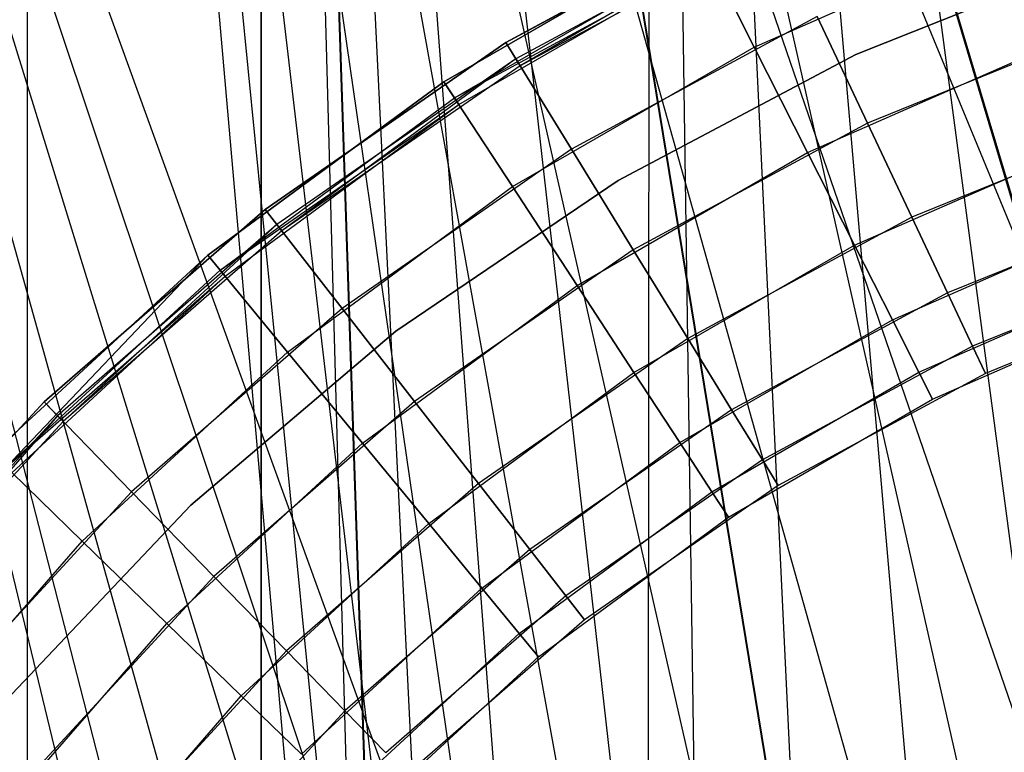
# Model space of a CAD drawing. Extents: x 0.1 to 12.1, y -6 to 6.
# Tile 67 of 181: x 5.687 to 5.885, y 0.313 to 0.461. Entities that reach past the tile are written whole.
import ezdxf

# ---------------------------------------------------------------- set-up
doc = ezdxf.new("R2010")
doc.units = 0
doc.header["$LTSCALE"] = 2.54
doc.layers.get('0').update_dxf_attribs({"linetype": 'CONTINUOUS'})

# ---------------------------------------------------------------- blocks, each defined once
blk = doc.blocks.new('DROPS_COLOR_C_STL')
at = {"color": 0}
for p, q in [((5.73521, 0.93168, 14.51699), (5.73521, -0.86832, 14.51699)), ((5.77473, 0.12439, 26.50141), (5.73521, 0.93168, 26.4994)), ((5.73521, 0.93168, 26.4994), (5.76376, 0.07875, 26.50088)), ((5.77473, 0.12439, 26.50141), (5.73521, 0.93168, 26.4994)), ((5.79278, 0.16795, 26.50224), (5.73521, 0.93168, 26.4994)), ((5.79278, 0.16795, 26.50224), (5.73521, 0.93168, 26.4994)), ((5.81734, 0.20802, 26.50328), (5.73521, 0.93168, 26.4994)), ((5.8479, 0.24381, 26.50444), (5.73521, 0.93168, 26.4994)), ((5.81734, 0.20802, 26.50328), (5.73521, 0.93168, 26.4994)), ((5.8479, 0.24381, 26.50444), (5.73521, 0.93168, 26.4994)), ((5.88371, 0.27439, 26.5056), (5.73521, 0.93168, 26.4994)), ((5.88371, 0.27439, 26.5056), (5.73521, 0.93168, 26.4994)), ((5.92376, 0.29894, 26.50665), (5.73521, 0.93168, 26.4994)), ((5.92376, 0.29894, 26.50665), (5.73521, 0.93168, 26.4994)), ((5.924, 0.29907, 14.50974), (5.73521, 0.93168, 14.51699)), ((5.924, 0.29907, 14.50974), (5.73521, 0.93168, 14.51699)), ((5.88371, 0.27439, 14.51079), (5.73521, 0.93168, 14.51699)), ((5.88371, 0.27439, 14.51079), (5.73521, 0.93168, 14.51699)), ((5.84802, 0.24392, 14.51194), (5.73521, 0.93168, 14.51699)), ((5.81734, 0.20802, 14.51311), (5.73521, 0.93168, 14.51699)), ((5.84802, 0.24392, 14.51194), (5.73521, 0.93168, 14.51699)), ((5.81734, 0.20802, 14.51311), (5.73521, 0.93168, 14.51699)), ((5.79279, 0.16797, 14.51415), (5.73521, 0.93168, 14.51699)), ((5.79279, 0.16797, 14.51415), (5.73521, 0.93168, 14.51699)), ((5.77473, 0.12439, 14.51498), (5.73521, 0.93168, 14.51699)), ((5.76374, 0.07863, 14.51552), (5.73521, 0.93168, 14.51699)), ((5.77473, 0.12439, 14.51498), (5.73521, 0.93168, 14.51699)), ((5.76374, 0.07863, 14.51552), (5.73521, 0.93168, 14.51699)), ((5.76005, 0.03169, 14.5157), (5.73521, 0.93168, 14.51699)), ((5.76005, 0.03169, 14.5157), (5.73521, 0.93168, 14.51699)), ((5.73521, 0.93168, 14.51699), (5.73521, -0.86832, 14.51699)), ((5.73521, -0.86832, 26.4994), (5.73521, 0.93168, 26.4994)), ((5.73521, -0.86832, 26.4994), (5.73521, 0.93168, 26.4994)), ((5.76005, 0.03169, 26.50069), (5.73521, 0.93168, 26.4994)), ((5.76005, 0.03169, 26.50069), (5.73521, 0.93168, 26.4994)), ((5.73521, 0.93168, 26.4994), (5.76376, 0.07875, 26.50088)), ((5.94546, 0.27519, 26.52232), (5.68816, 0.9, 26.53297)), ((5.94546, 0.27519, 26.52232), (5.68816, 0.9, 26.53297)), ((5.90903, 0.25633, 26.52315), (5.68816, 0.9, 26.53297)), ((5.90903, 0.25633, 26.52315), (5.68816, 0.9, 26.53297)), ((5.8755, 0.23265, 26.52412), (5.68816, 0.9, 26.53297)), ((5.84566, 0.20477, 26.52514), (5.68816, 0.9, 26.53297)), ((5.8755, 0.23265, 26.52412), (5.68816, 0.9, 26.53297)), ((5.84566, 0.20477, 26.52514), (5.68816, 0.9, 26.53297)), ((5.81972, 0.17287, 26.52614), (5.68816, 0.9, 26.53297)), ((5.81972, 0.17287, 26.52614), (5.68816, 0.9, 26.53297)), ((5.79854, 0.13802, 26.52704), (5.68816, 0.9, 26.53297)), ((5.78222, 0.10045, 26.52779), (5.68816, 0.9, 26.53297)), ((5.79854, 0.13802, 26.52704), (5.68816, 0.9, 26.53297)), ((5.78222, 0.10045, 26.52779), (5.68816, 0.9, 26.53297)), ((5.77118, 0.06104, 26.52832), (5.68816, 0.9, 26.53297)), ((5.77118, 0.06104, 26.52832), (5.68816, 0.9, 26.53297)), ((5.76562, 0.02063, 26.5286), (5.68816, 0.9, 26.53297)), ((5.68816, -0.9, 26.53297), (5.68816, 0.9, 26.53297)), ((5.76562, 0.02063, 26.5286), (5.68816, 0.9, 26.53297)), ((5.68816, -0.9, 26.53297), (5.68816, 0.9, 26.53297)), ((5.81307, 0.16303, 35.53362), (5.81374, 0.9, 35.53357)), ((5.81307, 0.16303, 35.53362), (5.81374, 0.9, 35.53357)), ((5.89998, 0.2506, 35.52908), (5.81374, 0.9, 35.53357)), ((5.89998, 0.2506, 35.52908), (5.81374, 0.9, 35.53357)), ((5.87207, 0.22981, 35.53033), (5.81374, 0.9, 35.53357)), ((5.87207, 0.22981, 35.53033), (5.81374, 0.9, 35.53357)), ((5.84679, 0.20598, 35.53163), (5.81374, 0.9, 35.53357)), ((5.82427, 0.17915, 35.53293), (5.81374, 0.9, 35.53357)), ((5.84679, 0.20598, 35.53163), (5.81374, 0.9, 35.53357)), ((5.82427, 0.17915, 35.53293), (5.81374, 0.9, 35.53357)), ((5.77747, 0.08592, 35.53602), (5.56357, 0.8516, 35.55722)), ((5.56357, 0.8516, 35.55722), (5.78944, 0.11882, 35.53518)), ((5.77747, 0.08592, 35.53602), (5.56357, 0.8516, 35.55722)), ((5.76946, 0.05209, 35.53661), (5.56357, 0.8516, 35.55722)), ((5.76946, 0.05209, 35.53661), (5.56357, 0.8516, 35.55722)), ((5.76542, 0.01758, 35.53691), (5.56357, 0.8516, 35.55722)), ((5.81307, 0.16303, 35.53362), (5.56357, 0.8516, 35.55722)), ((5.81307, 0.16303, 35.53362), (5.56357, 0.8516, 35.55722)), ((5.80063, 0.14198, 35.53442), (5.56357, 0.8516, 35.55722)), ((5.80063, 0.14198, 35.53442), (5.56357, 0.8516, 35.55722)), ((5.56357, 0.8516, 35.55722), (5.78944, 0.11882, 35.53518)), ((5.76542, 0.01758, 35.53691), (5.56357, 0.8516, 35.55722)), ((5.78448, 0.4562, 164.4), (5.83637, 0.48428, 164.4)), ((5.83637, 0.48428, 164.3), (5.78448, 0.4562, 164.3)), ((5.78448, 0.4562, 164.511), (5.83637, 0.48428, 164.511)), ((5.83637, 0.48428, 164.3), (5.78448, 0.4562, 164.3)), ((5.78448, 0.4562, 164.511), (5.83637, 0.48428, 164.511)), ((5.83637, 0.48428, 164.411), (5.78448, 0.4562, 164.411)), ((5.83637, 0.48428, 164.411), (5.78448, 0.4562, 164.411)), ((5.78448, 0.4562, 164.4), (5.83637, 0.48428, 164.4)), ((5.83803, 0.48077, 164.40939), (5.78652, 0.45289, 164.40939)), ((5.83803, 0.48077, 164.40939), (5.78652, 0.45289, 164.40939)), ((5.83803, 0.48077, 164.40161), (5.78652, 0.45289, 164.40161)), ((5.83803, 0.48077, 164.40161), (5.78652, 0.45289, 164.40161)), ((5.83803, 0.48077, 164.40161), (5.78736, 0.45152, 164.40551)), ((5.83871, 0.47931, 164.40551), (5.78736, 0.45152, 164.40551)), ((5.83451, 0.45527, 11.09694), (5.88599, 0.47786, 11.09694)), ((5.83451, 0.45527, 11.09694), (5.88599, 0.47786, 11.09694)), ((5.83451, 0.45527, 10.89207), (5.88599, 0.47786, 10.89207)), ((5.83451, 0.45527, 10.89207), (5.88599, 0.47786, 10.89207)), ((5.82311, 0.4778, 11), (5.77202, 0.4483, 11)), ((5.77202, 0.4483, 11.1), (5.82311, 0.4778, 11.1)), ((5.82311, 0.4778, 10.889), (5.77202, 0.4483, 10.889)), ((5.77202, 0.4483, 11.1), (5.82311, 0.4778, 11.1)), ((5.82311, 0.4778, 10.889), (5.77202, 0.4483, 10.889)), ((5.77202, 0.4483, 10.989), (5.82311, 0.4778, 10.989)), ((5.77202, 0.4483, 10.989), (5.82311, 0.4778, 10.989)), ((5.82311, 0.4778, 11), (5.77202, 0.4483, 11)), ((5.83451, 0.45527, 11.09694), (5.82311, 0.4778, 11.1)), ((5.83451, 0.45527, 11.09694), (5.82311, 0.4778, 11.1)), ((5.82311, 0.4778, 10.889), (5.83451, 0.45527, 10.89207)), ((5.82311, 0.4778, 10.889), (5.83451, 0.45527, 10.89207)), ((5.77414, 0.44505, 10.99061), (5.82487, 0.47433, 10.99061)), ((5.77414, 0.44505, 10.99061), (5.82487, 0.47433, 10.99061)), ((5.77414, 0.44505, 10.99839), (5.82487, 0.47433, 10.99839)), ((5.77414, 0.44505, 10.99839), (5.82487, 0.47433, 10.99839)), ((5.77414, 0.44505, 10.99839), (5.82559, 0.47289, 10.9945)), ((5.77502, 0.4437, 10.9945), (5.82559, 0.47289, 10.9945)), ((5.90526, 0.47383, 35.52113), (5.85496, 0.45379, 35.52113)), ((5.85496, 0.45379, 32.52113), (5.90526, 0.47383, 32.52113)), ((5.90526, 0.47383, 35.52113), (5.85496, 0.45379, 35.52113)), ((5.85496, 0.45379, 32.52113), (5.90526, 0.47383, 32.52113)), ((5.90526, 0.47383, 15.10455), (5.85496, 0.45379, 15.10455)), ((5.85496, 0.45379, 12.10455), (5.90526, 0.47383, 12.10455)), ((5.90526, 0.47383, 15.10455), (5.85496, 0.45379, 15.10455)), ((5.85496, 0.45379, 12.10455), (5.90526, 0.47383, 12.10455)), ((5.84714, 0.46145, 164.30306), (5.7977, 0.43469, 164.30306)), ((5.84714, 0.46145, 164.30306), (5.7977, 0.43469, 164.30306)), ((5.84714, 0.46145, 164.50793), (5.7977, 0.43469, 164.50793)), ((5.84714, 0.46145, 164.50793), (5.7977, 0.43469, 164.50793)), ((5.85729, 0.43994, 164.31208), (5.84714, 0.46145, 164.30306)), ((5.85729, 0.43994, 164.31208), (5.84714, 0.46145, 164.30306)), ((5.84714, 0.46145, 164.50793), (5.85729, 0.43994, 164.49891)), ((5.84714, 0.46145, 164.50793), (5.85729, 0.43994, 164.49891)), ((5.90695, 0.46011, 164.31208), (5.85729, 0.43994, 164.31208)), ((5.90695, 0.46011, 164.31208), (5.85729, 0.43994, 164.31208)), ((5.90695, 0.46011, 164.49891), (5.85729, 0.43994, 164.49891)), ((5.90695, 0.46011, 164.49891), (5.85729, 0.43994, 164.49891)), ((5.736, 0.42258, 164.4), (5.78448, 0.4562, 164.4)), ((5.78448, 0.4562, 164.3), (5.736, 0.42258, 164.3)), ((5.736, 0.42258, 164.511), (5.78448, 0.4562, 164.511)), ((5.78448, 0.4562, 164.3), (5.736, 0.42258, 164.3)), ((5.736, 0.42258, 164.511), (5.78448, 0.4562, 164.511)), ((5.78448, 0.4562, 164.411), (5.736, 0.42258, 164.411)), ((5.78448, 0.4562, 164.411), (5.736, 0.42258, 164.411)), ((5.736, 0.42258, 164.4), (5.78448, 0.4562, 164.4)), ((5.7977, 0.43469, 164.30306), (5.78448, 0.4562, 164.3)), ((5.7977, 0.43469, 164.30306), (5.78448, 0.4562, 164.3)), ((5.78448, 0.4562, 164.511), (5.7977, 0.43469, 164.50793)), ((5.78448, 0.4562, 164.511), (5.7977, 0.43469, 164.50793)), ((5.78652, 0.45289, 164.40939), (5.78448, 0.4562, 164.411)), ((5.78652, 0.45289, 164.40939), (5.78448, 0.4562, 164.411)), ((5.78448, 0.4562, 164.4), (5.78652, 0.45289, 164.40161)), ((5.78448, 0.4562, 164.4), (5.78652, 0.45289, 164.40161)), ((5.78582, 0.42717, 11.09694), (5.83451, 0.45527, 11.09694)), ((5.78582, 0.42717, 11.09694), (5.83451, 0.45527, 11.09694)), ((5.78582, 0.42717, 10.89207), (5.83451, 0.45527, 10.89207)), ((5.78582, 0.42717, 10.89207), (5.83451, 0.45527, 10.89207)), ((5.84525, 0.43406, 11.08792), (5.83451, 0.45527, 11.09694)), ((5.84525, 0.43406, 11.08792), (5.83451, 0.45527, 11.09694)), ((5.83451, 0.45527, 10.89207), (5.84525, 0.43406, 10.90108)), ((5.83451, 0.45527, 10.89207), (5.84525, 0.43406, 10.90108)), ((5.84525, 0.43406, 11.08792), (5.89433, 0.45559, 11.08792)), ((5.84525, 0.43406, 11.08792), (5.89433, 0.45559, 11.08792)), ((5.84525, 0.43406, 10.90108), (5.89433, 0.45559, 10.90108)), ((5.84525, 0.43406, 10.90108), (5.89433, 0.45559, 10.90108)), ((5.78652, 0.45289, 164.40939), (5.73838, 0.41952, 164.40939)), ((5.78652, 0.45289, 164.40939), (5.73838, 0.41952, 164.40939)), ((5.78652, 0.45289, 164.40161), (5.73838, 0.41952, 164.40161)), ((5.78652, 0.45289, 164.40161), (5.73838, 0.41952, 164.40161)), ((5.78652, 0.45289, 164.40161), (5.73937, 0.41824, 164.40551)), ((5.78736, 0.45152, 164.40551), (5.78652, 0.45289, 164.40939)), ((5.78736, 0.45152, 164.40551), (5.78652, 0.45289, 164.40939)), ((5.78652, 0.45289, 164.40161), (5.78736, 0.45152, 164.40551)), ((5.85496, 0.45379, 35.52113), (5.80713, 0.42843, 35.52113)), ((5.80713, 0.42843, 32.52113), (5.85496, 0.45379, 32.52113)), ((5.85496, 0.45379, 35.52113), (5.80713, 0.42843, 35.52113)), ((5.80713, 0.42843, 32.52113), (5.85496, 0.45379, 32.52113)), ((5.85496, 0.45379, 15.10455), (5.80713, 0.42843, 15.10455)), ((5.80713, 0.42843, 12.10455), (5.85496, 0.45379, 12.10455)), ((5.85496, 0.45379, 15.10455), (5.80713, 0.42843, 15.10455)), ((5.80713, 0.42843, 12.10455), (5.85496, 0.45379, 12.10455)), ((5.85496, 0.45379, 35.52113), (5.85496, 0.45379, 32.52113)), ((5.85496, 0.45379, 35.52113), (5.85496, 0.45379, 32.52113)), ((5.85496, 0.45379, 15.10455), (5.85496, 0.45379, 12.10455)), ((5.85496, 0.45379, 15.10455), (5.85496, 0.45379, 12.10455)), ((5.78736, 0.45152, 164.40551), (5.73937, 0.41824, 164.40551)), ((5.77202, 0.4483, 11), (5.72448, 0.41336, 11)), ((5.72448, 0.41336, 11.1), (5.77202, 0.4483, 11.1)), ((5.77202, 0.4483, 10.889), (5.72448, 0.41336, 10.889)), ((5.72448, 0.41336, 11.1), (5.77202, 0.4483, 11.1)), ((5.77202, 0.4483, 10.889), (5.72448, 0.41336, 10.889)), ((5.72448, 0.41336, 10.989), (5.77202, 0.4483, 10.989)), ((5.72448, 0.41336, 10.989), (5.77202, 0.4483, 10.989)), ((5.77202, 0.4483, 11), (5.72448, 0.41336, 11)), ((5.78582, 0.42717, 11.09694), (5.77202, 0.4483, 11.1)), ((5.78582, 0.42717, 11.09694), (5.77202, 0.4483, 11.1)), ((5.77202, 0.4483, 10.889), (5.78582, 0.42717, 10.89207)), ((5.77202, 0.4483, 10.889), (5.78582, 0.42717, 10.89207)), ((5.77414, 0.44505, 10.99061), (5.77202, 0.4483, 10.989)), ((5.77414, 0.44505, 10.99061), (5.77202, 0.4483, 10.989)), ((5.77202, 0.4483, 11), (5.77414, 0.44505, 10.99839)), ((5.77202, 0.4483, 11), (5.77414, 0.44505, 10.99839)), ((5.72695, 0.41036, 10.99061), (5.77414, 0.44505, 10.99061)), ((5.72695, 0.41036, 10.99061), (5.77414, 0.44505, 10.99061)), ((5.72695, 0.41036, 10.99839), (5.77414, 0.44505, 10.99839)), ((5.72695, 0.41036, 10.99839), (5.77414, 0.44505, 10.99839)), ((5.77502, 0.4437, 10.9945), (5.77414, 0.44505, 10.99061)), ((5.77502, 0.4437, 10.9945), (5.77414, 0.44505, 10.99061)), ((5.77414, 0.44505, 10.99839), (5.77502, 0.4437, 10.9945)), ((5.72695, 0.41036, 10.99839), (5.77502, 0.4437, 10.9945)), ((5.72797, 0.40912, 10.9945), (5.77502, 0.4437, 10.9945)), ((5.91375, 0.44032, 164.32654), (5.86622, 0.42101, 164.32654)), ((5.91375, 0.44032, 164.32654), (5.86622, 0.42101, 164.32654)), ((5.91375, 0.44032, 164.48447), (5.86622, 0.42101, 164.48447)), ((5.91375, 0.44032, 164.48447), (5.86622, 0.42101, 164.48447)), ((5.85729, 0.43994, 164.31208), (5.81015, 0.41443, 164.31208)), ((5.85729, 0.43994, 164.31208), (5.81015, 0.41443, 164.31208)), ((5.85729, 0.43994, 164.49891), (5.81015, 0.41443, 164.49891)), ((5.85729, 0.43994, 164.49891), (5.81015, 0.41443, 164.49891)), ((5.86622, 0.42101, 164.32654), (5.85729, 0.43994, 164.31208)), ((5.86622, 0.42101, 164.32654), (5.85729, 0.43994, 164.31208)), ((5.85729, 0.43994, 164.49891), (5.86622, 0.42101, 164.48447)), ((5.85729, 0.43994, 164.49891), (5.86622, 0.42101, 164.48447)), ((5.7977, 0.43469, 164.30306), (5.7515, 0.40266, 164.30306)), ((5.7977, 0.43469, 164.30306), (5.7515, 0.40266, 164.30306)), ((5.7977, 0.43469, 164.50793), (5.7515, 0.40266, 164.50793)), ((5.7977, 0.43469, 164.50793), (5.7515, 0.40266, 164.50793)), ((5.81015, 0.41443, 164.31208), (5.7977, 0.43469, 164.30306)), ((5.81015, 0.41443, 164.31208), (5.7977, 0.43469, 164.30306)), ((5.7977, 0.43469, 164.50793), (5.81015, 0.41443, 164.49891)), ((5.7977, 0.43469, 164.50793), (5.81015, 0.41443, 164.49891)), ((5.8547, 0.41538, 11.07347), (5.90167, 0.43598, 11.07347)), ((5.8547, 0.41538, 11.07347), (5.90167, 0.43598, 11.07347)), ((5.8547, 0.41538, 10.91553), (5.90167, 0.43598, 10.91553)), ((5.8547, 0.41538, 10.91553), (5.90167, 0.43598, 10.91553)), ((5.79883, 0.40726, 11.08792), (5.84525, 0.43406, 11.08792)), ((5.79883, 0.40726, 11.08792), (5.84525, 0.43406, 11.08792)), ((5.79883, 0.40726, 10.90108), (5.84525, 0.43406, 10.90108)), ((5.79883, 0.40726, 10.90108), (5.84525, 0.43406, 10.90108)), ((5.8547, 0.41538, 11.07347), (5.84525, 0.43406, 11.08792)), ((5.8547, 0.41538, 11.07347), (5.84525, 0.43406, 11.08792)), ((5.84525, 0.43406, 10.90108), (5.8547, 0.41538, 10.91553)), ((5.84525, 0.43406, 10.90108), (5.8547, 0.41538, 10.91553)), ((5.80713, 0.42843, 35.52113), (5.76232, 0.39805, 35.52113)), ((5.76232, 0.39805, 32.52113), (5.80713, 0.42843, 32.52113)), ((5.80713, 0.42843, 35.52113), (5.76232, 0.39805, 35.52113)), ((5.76232, 0.39805, 32.52113), (5.80713, 0.42843, 32.52113)), ((5.80713, 0.42843, 15.10455), (5.76232, 0.39805, 15.10455)), ((5.76232, 0.39805, 12.10455), (5.80713, 0.42843, 12.10455)), ((5.80713, 0.42843, 15.10455), (5.76232, 0.39805, 15.10455)), ((5.76232, 0.39805, 12.10455), (5.80713, 0.42843, 12.10455)), ((5.80713, 0.42843, 35.52113), (5.80713, 0.42843, 32.52113)), ((5.80713, 0.42843, 35.52113), (5.80713, 0.42843, 32.52113)), ((5.80713, 0.42843, 15.10455), (5.80713, 0.42843, 12.10455)), ((5.80713, 0.42843, 15.10455), (5.80713, 0.42843, 12.10455)), ((5.74053, 0.39387, 11.09694), (5.78582, 0.42717, 11.09694)), ((5.74053, 0.39387, 11.09694), (5.78582, 0.42717, 11.09694)), ((5.74053, 0.39387, 10.89207), (5.78582, 0.42717, 10.89207)), ((5.74053, 0.39387, 10.89207), (5.78582, 0.42717, 10.89207)), ((5.79883, 0.40726, 11.08792), (5.78582, 0.42717, 11.09694)), ((5.79883, 0.40726, 11.08792), (5.78582, 0.42717, 11.09694)), ((5.78582, 0.42717, 10.89207), (5.79883, 0.40726, 10.90108)), ((5.78582, 0.42717, 10.89207), (5.79883, 0.40726, 10.90108)), ((5.91922, 0.42436, 164.34557), (5.87342, 0.40576, 164.34557)), ((5.91922, 0.42436, 164.34557), (5.87342, 0.40576, 164.34557)), ((5.91922, 0.42436, 164.46543), (5.87342, 0.40576, 164.46543)), ((5.91922, 0.42436, 164.46543), (5.87342, 0.40576, 164.46543)), ((5.6915, 0.38384, 164.4), (5.736, 0.42258, 164.4)), ((5.736, 0.42258, 164.3), (5.6915, 0.38384, 164.3)), ((5.6915, 0.38384, 164.511), (5.736, 0.42258, 164.511)), ((5.736, 0.42258, 164.3), (5.6915, 0.38384, 164.3)), ((5.6915, 0.38384, 164.511), (5.736, 0.42258, 164.511)), ((5.736, 0.42258, 164.411), (5.6915, 0.38384, 164.411)), ((5.736, 0.42258, 164.411), (5.6915, 0.38384, 164.411)), ((5.6915, 0.38384, 164.4), (5.736, 0.42258, 164.4)), ((5.7515, 0.40266, 164.30306), (5.736, 0.42258, 164.3)), ((5.7515, 0.40266, 164.30306), (5.736, 0.42258, 164.3)), ((5.736, 0.42258, 164.511), (5.7515, 0.40266, 164.50793)), ((5.736, 0.42258, 164.511), (5.7515, 0.40266, 164.50793)), ((5.73838, 0.41952, 164.40939), (5.736, 0.42258, 164.411)), ((5.73838, 0.41952, 164.40939), (5.736, 0.42258, 164.411)), ((5.736, 0.42258, 164.4), (5.73838, 0.41952, 164.40161)), ((5.736, 0.42258, 164.4), (5.73838, 0.41952, 164.40161)), ((5.86622, 0.42101, 164.32654), (5.82112, 0.3966, 164.32654)), ((5.86622, 0.42101, 164.32654), (5.82112, 0.3966, 164.32654)), ((5.86622, 0.42101, 164.48447), (5.82112, 0.3966, 164.48447)), ((5.86622, 0.42101, 164.48447), (5.82112, 0.3966, 164.48447)), ((5.87342, 0.40576, 164.34557), (5.86622, 0.42101, 164.32654)), ((5.87342, 0.40576, 164.34557), (5.86622, 0.42101, 164.32654)), ((5.86622, 0.42101, 164.48447), (5.87342, 0.40576, 164.46543)), ((5.86622, 0.42101, 164.48447), (5.87342, 0.40576, 164.46543)), ((5.73838, 0.41952, 164.40939), (5.69422, 0.38105, 164.40939)), ((5.73838, 0.41952, 164.40939), (5.69422, 0.38105, 164.40939)), ((5.73838, 0.41952, 164.40161), (5.69422, 0.38105, 164.40161)), ((5.73838, 0.41952, 164.40161), (5.69422, 0.38105, 164.40161)), ((5.73838, 0.41952, 164.40161), (5.69534, 0.37989, 164.40551)), ((5.73937, 0.41824, 164.40551), (5.73838, 0.41952, 164.40939)), ((5.73937, 0.41824, 164.40551), (5.73838, 0.41952, 164.40939)), ((5.73838, 0.41952, 164.40161), (5.73937, 0.41824, 164.40551)), ((5.86231, 0.40033, 11.05443), (5.90758, 0.42019, 11.05443)), ((5.86231, 0.40033, 11.05443), (5.90758, 0.42019, 11.05443)), ((5.86231, 0.40033, 10.93457), (5.90758, 0.42019, 10.93457)), ((5.86231, 0.40033, 10.93457), (5.90758, 0.42019, 10.93457)), ((5.73937, 0.41824, 164.40551), (5.69534, 0.37989, 164.40551)), ((5.81015, 0.41443, 164.31208), (5.76611, 0.38389, 164.31208)), ((5.81015, 0.41443, 164.31208), (5.76611, 0.38389, 164.31208)), ((5.81015, 0.41443, 164.49891), (5.76611, 0.38389, 164.49891)), ((5.81015, 0.41443, 164.49891), (5.76611, 0.38389, 164.49891)), ((5.82112, 0.3966, 164.32654), (5.81015, 0.41443, 164.31208)), ((5.82112, 0.3966, 164.32654), (5.81015, 0.41443, 164.31208)), ((5.81015, 0.41443, 164.49891), (5.82112, 0.3966, 164.48447)), ((5.81015, 0.41443, 164.49891), (5.82112, 0.3966, 164.48447)), ((5.81028, 0.38973, 11.07347), (5.8547, 0.41538, 11.07347)), ((5.81028, 0.38973, 11.07347), (5.8547, 0.41538, 11.07347)), ((5.81028, 0.38973, 10.91553), (5.8547, 0.41538, 10.91553)), ((5.81028, 0.38973, 10.91553), (5.8547, 0.41538, 10.91553)), ((5.86231, 0.40033, 11.05443), (5.8547, 0.41538, 11.07347)), ((5.86231, 0.40033, 11.05443), (5.8547, 0.41538, 11.07347)), ((5.8547, 0.41538, 10.91553), (5.86231, 0.40033, 10.93457)), ((5.8547, 0.41538, 10.91553), (5.86231, 0.40033, 10.93457)), ((5.72448, 0.41336, 11), (5.68107, 0.3734, 11)), ((5.68107, 0.3734, 11.1), (5.72448, 0.41336, 11.1)), ((5.72448, 0.41336, 10.889), (5.68107, 0.3734, 10.889)), ((5.68107, 0.3734, 11.1), (5.72448, 0.41336, 11.1)), ((5.72448, 0.41336, 10.889), (5.68107, 0.3734, 10.889)), ((5.68107, 0.3734, 10.989), (5.72448, 0.41336, 10.989)), ((5.72448, 0.41336, 11), (5.68107, 0.3734, 11)), ((5.68386, 0.37069, 10.99061), (5.72448, 0.41336, 10.989)), ((5.74053, 0.39387, 11.09694), (5.72448, 0.41336, 11.1)), ((5.74053, 0.39387, 11.09694), (5.72448, 0.41336, 11.1)), ((5.72448, 0.41336, 10.889), (5.74053, 0.39387, 10.89207)), ((5.72448, 0.41336, 10.889), (5.74053, 0.39387, 10.89207)), ((5.72695, 0.41036, 10.99061), (5.72448, 0.41336, 10.989)), ((5.72695, 0.41036, 10.99061), (5.72448, 0.41336, 10.989)), ((5.72448, 0.41336, 11), (5.72695, 0.41036, 10.99839)), ((5.72448, 0.41336, 11), (5.72695, 0.41036, 10.99839)), ((5.92306, 0.41319, 164.36809), (5.87847, 0.39507, 164.36809)), ((5.92306, 0.41319, 164.36809), (5.87847, 0.39507, 164.36809)), ((5.92306, 0.41319, 164.44291), (5.87847, 0.39507, 164.44291)), ((5.92306, 0.41319, 164.44291), (5.87847, 0.39507, 164.44291)), ((5.68386, 0.37069, 10.99061), (5.72695, 0.41036, 10.99061)), ((5.68386, 0.37069, 10.99061), (5.72695, 0.41036, 10.99061)), ((5.68386, 0.37069, 10.99839), (5.72695, 0.41036, 10.99839)), ((5.68386, 0.37069, 10.99839), (5.72695, 0.41036, 10.99839)), ((5.68386, 0.37069, 10.99839), (5.72797, 0.40912, 10.9945)), ((5.68501, 0.36957, 10.9945), (5.72797, 0.40912, 10.9945)), ((5.72797, 0.40912, 10.9945), (5.72695, 0.41036, 10.99061)), ((5.72797, 0.40912, 10.9945), (5.72695, 0.41036, 10.99061)), ((5.72695, 0.41036, 10.99839), (5.72797, 0.40912, 10.9945)), ((5.86765, 0.38979, 11.03191), (5.91173, 0.40912, 11.03191)), ((5.86765, 0.38979, 11.03191), (5.91173, 0.40912, 11.03191)), ((5.86765, 0.38979, 10.95709), (5.91173, 0.40912, 10.95709)), ((5.86765, 0.38979, 10.95709), (5.91173, 0.40912, 10.95709)), ((5.75564, 0.37552, 11.08792), (5.79883, 0.40726, 11.08792)), ((5.75564, 0.37552, 11.08792), (5.79883, 0.40726, 11.08792)), ((5.75564, 0.37552, 10.90108), (5.79883, 0.40726, 10.90108)), ((5.75564, 0.37552, 10.90108), (5.79883, 0.40726, 10.90108)), ((5.81028, 0.38973, 11.07347), (5.79883, 0.40726, 11.08792)), ((5.81028, 0.38973, 11.07347), (5.79883, 0.40726, 11.08792)), ((5.79883, 0.40726, 10.90108), (5.81028, 0.38973, 10.91553)), ((5.79883, 0.40726, 10.90108), (5.81028, 0.38973, 10.91553)), ((5.92504, 0.40743, 164.39279), (5.88106, 0.38957, 164.39279)), ((5.92504, 0.40743, 164.41821), (5.88106, 0.38957, 164.41821)), ((5.92504, 0.40743, 164.39279), (5.88106, 0.38957, 164.39279)), ((5.92504, 0.40743, 164.41821), (5.88106, 0.38957, 164.41821)), ((5.87342, 0.40576, 164.34557), (5.82995, 0.38224, 164.34557)), ((5.87342, 0.40576, 164.34557), (5.82995, 0.38224, 164.34557)), ((5.87342, 0.40576, 164.46543), (5.82995, 0.38224, 164.46543)), ((5.87342, 0.40576, 164.46543), (5.82995, 0.38224, 164.46543)), ((5.87847, 0.39507, 164.36809), (5.87342, 0.40576, 164.34557)), ((5.87847, 0.39507, 164.36809), (5.87342, 0.40576, 164.34557)), ((5.87342, 0.40576, 164.46543), (5.87847, 0.39507, 164.44291)), ((5.87342, 0.40576, 164.46543), (5.87847, 0.39507, 164.44291)), ((5.7515, 0.40266, 164.30306), (5.70911, 0.36574, 164.30306)), ((5.7515, 0.40266, 164.30306), (5.70911, 0.36574, 164.30306)), ((5.7515, 0.40266, 164.50793), (5.70911, 0.36574, 164.50793)), ((5.7515, 0.40266, 164.50793), (5.70911, 0.36574, 164.50793)), ((5.76611, 0.38389, 164.31208), (5.7515, 0.40266, 164.30306)), ((5.76611, 0.38389, 164.31208), (5.7515, 0.40266, 164.30306)), ((5.7515, 0.40266, 164.50793), (5.76611, 0.38389, 164.49891)), ((5.7515, 0.40266, 164.50793), (5.76611, 0.38389, 164.49891)), ((5.8704, 0.38436, 11.00722), (5.91386, 0.40342, 11.00722)), ((5.8704, 0.38436, 10.98178), (5.91386, 0.40342, 10.98178)), ((5.8704, 0.38436, 11.00722), (5.91386, 0.40342, 11.00722)), ((5.8704, 0.38436, 10.98178), (5.91386, 0.40342, 10.98178)), ((5.8195, 0.37562, 11.05443), (5.86231, 0.40033, 11.05443)), ((5.8195, 0.37562, 11.05443), (5.86231, 0.40033, 11.05443)), ((5.8195, 0.37562, 10.93457), (5.86231, 0.40033, 10.93457)), ((5.8195, 0.37562, 10.93457), (5.86231, 0.40033, 10.93457)), ((5.86765, 0.38979, 11.03191), (5.86231, 0.40033, 11.05443)), ((5.86765, 0.38979, 11.03191), (5.86231, 0.40033, 11.05443)), ((5.86231, 0.40033, 10.93457), (5.86765, 0.38979, 10.95709)), ((5.86231, 0.40033, 10.93457), (5.86765, 0.38979, 10.95709)), ((5.76232, 0.39805, 35.52113), (5.72106, 0.363, 35.52113)), ((5.72106, 0.363, 32.52113), (5.76232, 0.39805, 32.52113)), ((5.76232, 0.39805, 35.52113), (5.72106, 0.363, 35.52113)), ((5.72106, 0.363, 32.52113), (5.76232, 0.39805, 32.52113)), ((5.76232, 0.39805, 15.10455), (5.72106, 0.363, 15.10455)), ((5.72106, 0.363, 12.10455), (5.76232, 0.39805, 12.10455)), ((5.76232, 0.39805, 15.10455), (5.72106, 0.363, 15.10455)), ((5.72106, 0.363, 12.10455), (5.76232, 0.39805, 12.10455)), ((5.76232, 0.39805, 35.52113), (5.76232, 0.39805, 32.52113)), ((5.76232, 0.39805, 35.52113), (5.76232, 0.39805, 32.52113)), ((5.76232, 0.39805, 15.10455), (5.76232, 0.39805, 12.10455)), ((5.76232, 0.39805, 15.10455), (5.76232, 0.39805, 12.10455)), ((5.82112, 0.3966, 164.32654), (5.77896, 0.36738, 164.32654)), ((5.82112, 0.3966, 164.32654), (5.77896, 0.36738, 164.32654)), ((5.82112, 0.3966, 164.48447), (5.77896, 0.36738, 164.48447)), ((5.82112, 0.3966, 164.48447), (5.77896, 0.36738, 164.48447)), ((5.82995, 0.38224, 164.34557), (5.82112, 0.3966, 164.32654)), ((5.82995, 0.38224, 164.34557), (5.82112, 0.3966, 164.32654)), ((5.82112, 0.3966, 164.48447), (5.82995, 0.38224, 164.46543)), ((5.82112, 0.3966, 164.48447), (5.82995, 0.38224, 164.46543)), ((5.87847, 0.39507, 164.36809), (5.83614, 0.37217, 164.36809)), ((5.87847, 0.39507, 164.36809), (5.83614, 0.37217, 164.36809)), ((5.87847, 0.39507, 164.44291), (5.83614, 0.37217, 164.44291)), ((5.87847, 0.39507, 164.44291), (5.83614, 0.37217, 164.44291)), ((5.88106, 0.38957, 164.39279), (5.87847, 0.39507, 164.36809)), ((5.88106, 0.38957, 164.39279), (5.87847, 0.39507, 164.36809)), ((5.87847, 0.39507, 164.44291), (5.88106, 0.38957, 164.41821)), ((5.87847, 0.39507, 164.44291), (5.88106, 0.38957, 164.41821)), ((5.69917, 0.3558, 11.09694), (5.74053, 0.39387, 11.09694)), ((5.69917, 0.3558, 11.09694), (5.74053, 0.39387, 11.09694)), ((5.69917, 0.3558, 10.89207), (5.74053, 0.39387, 10.89207)), ((5.69917, 0.3558, 10.89207), (5.74053, 0.39387, 10.89207)), ((5.75564, 0.37552, 11.08792), (5.74053, 0.39387, 11.09694)), ((5.75564, 0.37552, 11.08792), (5.74053, 0.39387, 11.09694)), ((5.74053, 0.39387, 10.89207), (5.75564, 0.37552, 10.90108)), ((5.74053, 0.39387, 10.89207), (5.75564, 0.37552, 10.90108)), ((5.76895, 0.35936, 11.07347), (5.81028, 0.38973, 11.07347)), ((5.76895, 0.35936, 11.07347), (5.81028, 0.38973, 11.07347)), ((5.76895, 0.35936, 10.91553), (5.81028, 0.38973, 10.91553)), ((5.76895, 0.35936, 10.91553), (5.81028, 0.38973, 10.91553)), ((5.8195, 0.37562, 11.05443), (5.81028, 0.38973, 11.07347)), ((5.8195, 0.37562, 11.05443), (5.81028, 0.38973, 11.07347)), ((5.81028, 0.38973, 10.91553), (5.8195, 0.37562, 10.93457)), ((5.81028, 0.38973, 10.91553), (5.8195, 0.37562, 10.93457)), ((5.82597, 0.36572, 11.03191), (5.86765, 0.38979, 11.03191)), ((5.82597, 0.36572, 11.03191), (5.86765, 0.38979, 11.03191)), ((5.82597, 0.36572, 10.95709), (5.86765, 0.38979, 10.95709)), ((5.82597, 0.36572, 10.95709), (5.86765, 0.38979, 10.95709)), ((5.88106, 0.38957, 164.39279), (5.83932, 0.36698, 164.39279)), ((5.88106, 0.38957, 164.41821), (5.83932, 0.36698, 164.41821)), ((5.88106, 0.38957, 164.39279), (5.83932, 0.36698, 164.39279)), ((5.88106, 0.38957, 164.41821), (5.83932, 0.36698, 164.41821)), ((5.8704, 0.38436, 11.00722), (5.86765, 0.38979, 11.03191)), ((5.8704, 0.38436, 11.00722), (5.86765, 0.38979, 11.03191)), ((5.86765, 0.38979, 10.95709), (5.8704, 0.38436, 10.98178)), ((5.86765, 0.38979, 10.95709), (5.8704, 0.38436, 10.98178)), ((5.88106, 0.38957, 164.41821), (5.88106, 0.38957, 164.39279)), ((5.88106, 0.38957, 164.41821), (5.88106, 0.38957, 164.39279)), ((5.65154, 0.34043, 164.4), (5.6915, 0.38384, 164.4)), ((5.6915, 0.38384, 164.3), (5.65154, 0.34043, 164.3)), ((5.65154, 0.34043, 164.511), (5.6915, 0.38384, 164.511)), ((5.6915, 0.38384, 164.3), (5.65154, 0.34043, 164.3)), ((5.65154, 0.34043, 164.511), (5.6915, 0.38384, 164.511)), ((5.6915, 0.38384, 164.411), (5.65154, 0.34043, 164.411)), ((5.6915, 0.38384, 164.411), (5.65154, 0.34043, 164.411)), ((5.65154, 0.34043, 164.4), (5.6915, 0.38384, 164.4)), ((5.70911, 0.36574, 164.30306), (5.6915, 0.38384, 164.3)), ((5.70911, 0.36574, 164.30306), (5.6915, 0.38384, 164.3)), ((5.6915, 0.38384, 164.511), (5.70911, 0.36574, 164.50793)), ((5.6915, 0.38384, 164.511), (5.70911, 0.36574, 164.50793)), ((5.69422, 0.38105, 164.40939), (5.6915, 0.38384, 164.411)), ((5.69422, 0.38105, 164.40939), (5.6915, 0.38384, 164.411)), ((5.6915, 0.38384, 164.4), (5.69422, 0.38105, 164.40161)), ((5.6915, 0.38384, 164.4), (5.69422, 0.38105, 164.40161)), ((5.76611, 0.38389, 164.31208), (5.72569, 0.34869, 164.31208)), ((5.76611, 0.38389, 164.31208), (5.72569, 0.34869, 164.31208)), ((5.76611, 0.38389, 164.49891), (5.72569, 0.34869, 164.49891)), ((5.76611, 0.38389, 164.49891), (5.72569, 0.34869, 164.49891)), ((5.77896, 0.36738, 164.32654), (5.76611, 0.38389, 164.31208)), ((5.77896, 0.36738, 164.32654), (5.76611, 0.38389, 164.31208)), ((5.76611, 0.38389, 164.49891), (5.77896, 0.36738, 164.48447)), ((5.76611, 0.38389, 164.49891), (5.77896, 0.36738, 164.48447)), ((5.8293, 0.36063, 11.00722), (5.8704, 0.38436, 11.00722)), ((5.8293, 0.36063, 10.98178), (5.8704, 0.38436, 10.98178)), ((5.8293, 0.36063, 11.00722), (5.8704, 0.38436, 11.00722)), ((5.8293, 0.36063, 10.98178), (5.8704, 0.38436, 10.98178)), ((5.8704, 0.38436, 10.98178), (5.8704, 0.38436, 11.00722)), ((5.8704, 0.38436, 10.98178), (5.8704, 0.38436, 11.00722)), ((5.69422, 0.38105, 164.40939), (5.65455, 0.33796, 164.40939)), ((5.69422, 0.38105, 164.40939), (5.65455, 0.33796, 164.40939)), ((5.69422, 0.38105, 164.40161), (5.65455, 0.33796, 164.40161)), ((5.69422, 0.38105, 164.40161), (5.65455, 0.33796, 164.40161)), ((5.69422, 0.38105, 164.40161), (5.65579, 0.33693, 164.40551)), ((5.69534, 0.37989, 164.40551), (5.69422, 0.38105, 164.40939)), ((5.69534, 0.37989, 164.40551), (5.69422, 0.38105, 164.40939)), ((5.69422, 0.38105, 164.40161), (5.69534, 0.37989, 164.40551)), ((5.82995, 0.38224, 164.34557), (5.78932, 0.35407, 164.34557)), ((5.82995, 0.38224, 164.34557), (5.78932, 0.35407, 164.34557)), ((5.82995, 0.38224, 164.46543), (5.78932, 0.35407, 164.46543)), ((5.82995, 0.38224, 164.46543), (5.78932, 0.35407, 164.46543)), ((5.83614, 0.37217, 164.36809), (5.82995, 0.38224, 164.34557)), ((5.83614, 0.37217, 164.36809), (5.82995, 0.38224, 164.34557)), ((5.82995, 0.38224, 164.46543), (5.83614, 0.37217, 164.44291)), ((5.82995, 0.38224, 164.46543), (5.83614, 0.37217, 164.44291)), ((5.69534, 0.37989, 164.40551), (5.65579, 0.33693, 164.40551)), ((5.71621, 0.33922, 11.08792), (5.75564, 0.37552, 11.08792)), ((5.71621, 0.33922, 11.08792), (5.75564, 0.37552, 11.08792)), ((5.71621, 0.33922, 10.90108), (5.75564, 0.37552, 10.90108)), ((5.71621, 0.33922, 10.90108), (5.75564, 0.37552, 10.90108)), ((5.76895, 0.35936, 11.07347), (5.75564, 0.37552, 11.08792)), ((5.76895, 0.35936, 11.07347), (5.75564, 0.37552, 11.08792)), ((5.75564, 0.37552, 10.90108), (5.76895, 0.35936, 10.91553)), ((5.75564, 0.37552, 10.90108), (5.76895, 0.35936, 10.91553)), ((5.77967, 0.34634, 11.05443), (5.8195, 0.37562, 11.05443)), ((5.77967, 0.34634, 11.05443), (5.8195, 0.37562, 11.05443)), ((5.77967, 0.34634, 10.93457), (5.8195, 0.37562, 10.93457)), ((5.77967, 0.34634, 10.93457), (5.8195, 0.37562, 10.93457)), ((5.82597, 0.36572, 11.03191), (5.8195, 0.37562, 11.05443)), ((5.82597, 0.36572, 11.03191), (5.8195, 0.37562, 11.05443)), ((5.8195, 0.37562, 10.93457), (5.82597, 0.36572, 10.95709)), ((5.8195, 0.37562, 10.93457), (5.82597, 0.36572, 10.95709)), ((5.69917, 0.3558, 11.09694), (5.68107, 0.3734, 11.1)), ((5.69917, 0.3558, 11.09694), (5.68107, 0.3734, 11.1)), ((5.68107, 0.3734, 10.889), (5.69917, 0.3558, 10.89207)), ((5.68107, 0.3734, 10.889), (5.69917, 0.3558, 10.89207)), ((5.83614, 0.37217, 164.36809), (5.79658, 0.34474, 164.36809)), ((5.83614, 0.37217, 164.36809), (5.79658, 0.34474, 164.36809)), ((5.83614, 0.37217, 164.44291), (5.79658, 0.34474, 164.44291)), ((5.83614, 0.37217, 164.44291), (5.79658, 0.34474, 164.44291)), ((5.83932, 0.36698, 164.39279), (5.83614, 0.37217, 164.36809)), ((5.83932, 0.36698, 164.39279), (5.83614, 0.37217, 164.36809)), ((5.83614, 0.37217, 164.44291), (5.83932, 0.36698, 164.41821)), ((5.83614, 0.37217, 164.44291), (5.83932, 0.36698, 164.41821)), ((5.77896, 0.36738, 164.32654), (5.74029, 0.33369, 164.32654)), ((5.77896, 0.36738, 164.32654), (5.74029, 0.33369, 164.32654)), ((5.77896, 0.36738, 164.48447), (5.74029, 0.33369, 164.48447)), ((5.77896, 0.36738, 164.48447), (5.74029, 0.33369, 164.48447)), ((5.78932, 0.35407, 164.34557), (5.77896, 0.36738, 164.32654)), ((5.78932, 0.35407, 164.34557), (5.77896, 0.36738, 164.32654)), ((5.77896, 0.36738, 164.48447), (5.78932, 0.35407, 164.46543)), ((5.77896, 0.36738, 164.48447), (5.78932, 0.35407, 164.46543)), ((5.83932, 0.36698, 164.39279), (5.80032, 0.33994, 164.39279)), ((5.83932, 0.36698, 164.41821), (5.80032, 0.33994, 164.41821)), ((5.83932, 0.36698, 164.39279), (5.80032, 0.33994, 164.39279)), ((5.83932, 0.36698, 164.41821), (5.80032, 0.33994, 164.41821)), ((5.83932, 0.36698, 164.41821), (5.83932, 0.36698, 164.39279)), ((5.83932, 0.36698, 164.41821), (5.83932, 0.36698, 164.39279)), ((5.70911, 0.36574, 164.30306), (5.67103, 0.32438, 164.30306)), ((5.70911, 0.36574, 164.30306), (5.67103, 0.32438, 164.30306)), ((5.70911, 0.36574, 164.50793), (5.67103, 0.32438, 164.50793)), ((5.70911, 0.36574, 164.50793), (5.67103, 0.32438, 164.50793)), ((5.72569, 0.34869, 164.31208), (5.70911, 0.36574, 164.30306)), ((5.72569, 0.34869, 164.31208), (5.70911, 0.36574, 164.30306)), ((5.70911, 0.36574, 164.50793), (5.72569, 0.34869, 164.49891)), ((5.70911, 0.36574, 164.50793), (5.72569, 0.34869, 164.49891)), ((5.78719, 0.33722, 11.03191), (5.82597, 0.36572, 11.03191)), ((5.78719, 0.33722, 11.03191), (5.82597, 0.36572, 11.03191)), ((5.78719, 0.33722, 10.95709), (5.82597, 0.36572, 10.95709)), ((5.78719, 0.33722, 10.95709), (5.82597, 0.36572, 10.95709)), ((5.8293, 0.36063, 11.00722), (5.82597, 0.36572, 11.03191)), ((5.8293, 0.36063, 11.00722), (5.82597, 0.36572, 11.03191)), ((5.82597, 0.36572, 10.95709), (5.8293, 0.36063, 10.98178)), ((5.82597, 0.36572, 10.95709), (5.8293, 0.36063, 10.98178)), ((5.72106, 0.363, 35.52113), (5.68382, 0.32369, 35.52113)), ((5.68382, 0.32369, 32.52113), (5.72106, 0.363, 32.52113)), ((5.72106, 0.363, 35.52113), (5.68382, 0.32369, 35.52113)), ((5.68382, 0.32369, 32.52113), (5.72106, 0.363, 32.52113)), ((5.72106, 0.363, 15.10455), (5.68382, 0.32369, 15.10455)), ((5.68382, 0.32369, 12.10455), (5.72106, 0.363, 12.10455)), ((5.72106, 0.363, 15.10455), (5.68382, 0.32369, 15.10455)), ((5.68382, 0.32369, 12.10455), (5.72106, 0.363, 12.10455)), ((5.72106, 0.363, 35.52113), (5.72106, 0.363, 32.52113)), ((5.72106, 0.363, 35.52113), (5.72106, 0.363, 32.52113)), ((5.72106, 0.363, 15.10455), (5.72106, 0.363, 12.10455)), ((5.72106, 0.363, 15.10455), (5.72106, 0.363, 12.10455)), ((5.73121, 0.32462, 11.07347), (5.76895, 0.35936, 11.07347)), ((5.73121, 0.32462, 11.07347), (5.76895, 0.35936, 11.07347)), ((5.73121, 0.32462, 10.91553), (5.76895, 0.35936, 10.91553)), ((5.73121, 0.32462, 10.91553), (5.76895, 0.35936, 10.91553)), ((5.77967, 0.34634, 11.05443), (5.76895, 0.35936, 11.07347)), ((5.77967, 0.34634, 11.05443), (5.76895, 0.35936, 11.07347)), ((5.76895, 0.35936, 10.91553), (5.77967, 0.34634, 10.93457)), ((5.76895, 0.35936, 10.91553), (5.77967, 0.34634, 10.93457)), ((5.79106, 0.33252, 11.00722), (5.8293, 0.36063, 11.00722)), ((5.79106, 0.33252, 10.98178), (5.8293, 0.36063, 10.98178)), ((5.79106, 0.33252, 11.00722), (5.8293, 0.36063, 11.00722)), ((5.79106, 0.33252, 10.98178), (5.8293, 0.36063, 10.98178)), ((5.8293, 0.36063, 10.98178), (5.8293, 0.36063, 11.00722)), ((5.8293, 0.36063, 10.98178), (5.8293, 0.36063, 11.00722)), ((5.66225, 0.3134, 11.09694), (5.69917, 0.3558, 11.09694)), ((5.66225, 0.3134, 11.09694), (5.69917, 0.3558, 11.09694)), ((5.66225, 0.3134, 10.89207), (5.69917, 0.3558, 10.89207)), ((5.66225, 0.3134, 10.89207), (5.69917, 0.3558, 10.89207)), ((5.71621, 0.33922, 11.08792), (5.69917, 0.3558, 11.09694)), ((5.71621, 0.33922, 11.08792), (5.69917, 0.3558, 11.09694)), ((5.69917, 0.3558, 10.89207), (5.71621, 0.33922, 10.90108)), ((5.69917, 0.3558, 10.89207), (5.71621, 0.33922, 10.90108)), ((5.78932, 0.35407, 164.34557), (5.75205, 0.3216, 164.34557)), ((5.78932, 0.35407, 164.34557), (5.75205, 0.3216, 164.34557)), ((5.78932, 0.35407, 164.46543), (5.75205, 0.3216, 164.46543)), ((5.78932, 0.35407, 164.46543), (5.75205, 0.3216, 164.46543)), ((5.79658, 0.34474, 164.36809), (5.78932, 0.35407, 164.34557)), ((5.79658, 0.34474, 164.36809), (5.78932, 0.35407, 164.34557)), ((5.78932, 0.35407, 164.46543), (5.79658, 0.34474, 164.44291)), ((5.78932, 0.35407, 164.46543), (5.79658, 0.34474, 164.44291)), ((5.72569, 0.34869, 164.31208), (5.68939, 0.30926, 164.31208)), ((5.72569, 0.34869, 164.31208), (5.68939, 0.30926, 164.31208)), ((5.72569, 0.34869, 164.49891), (5.68939, 0.30926, 164.49891)), ((5.72569, 0.34869, 164.49891), (5.68939, 0.30926, 164.49891)), ((5.74029, 0.33369, 164.32654), (5.72569, 0.34869, 164.31208)), ((5.74029, 0.33369, 164.32654), (5.72569, 0.34869, 164.31208)), ((5.72569, 0.34869, 164.49891), (5.74029, 0.33369, 164.48447)), ((5.72569, 0.34869, 164.49891), (5.74029, 0.33369, 164.48447)), ((5.7433, 0.31286, 11.05443), (5.77967, 0.34634, 11.05443)), ((5.7433, 0.31286, 11.05443), (5.77967, 0.34634, 11.05443)), ((5.7433, 0.31286, 10.93457), (5.77967, 0.34634, 10.93457)), ((5.7433, 0.31286, 10.93457), (5.77967, 0.34634, 10.93457)), ((5.78719, 0.33722, 11.03191), (5.77967, 0.34634, 11.05443)), ((5.78719, 0.33722, 11.03191), (5.77967, 0.34634, 11.05443)), ((5.77967, 0.34634, 10.93457), (5.78719, 0.33722, 10.95709)), ((5.77967, 0.34634, 10.93457), (5.78719, 0.33722, 10.95709)), ((5.79658, 0.34474, 164.36809), (5.76029, 0.31313, 164.36809)), ((5.79658, 0.34474, 164.36809), (5.76029, 0.31313, 164.36809)), ((5.79658, 0.34474, 164.44291), (5.76029, 0.31313, 164.44291)), ((5.79658, 0.34474, 164.44291), (5.76029, 0.31313, 164.44291)), ((5.80032, 0.33994, 164.39279), (5.79658, 0.34474, 164.36809)), ((5.80032, 0.33994, 164.39279), (5.79658, 0.34474, 164.36809)), ((5.79658, 0.34474, 164.44291), (5.80032, 0.33994, 164.41821)), ((5.79658, 0.34474, 164.44291), (5.80032, 0.33994, 164.41821)), ((5.68101, 0.2988, 11.08792), (5.71621, 0.33922, 11.08792)), ((5.68101, 0.2988, 11.08792), (5.71621, 0.33922, 11.08792)), ((5.68101, 0.2988, 10.90108), (5.71621, 0.33922, 10.90108)), ((5.68101, 0.2988, 10.90108), (5.71621, 0.33922, 10.90108)), ((5.73121, 0.32462, 11.07347), (5.71621, 0.33922, 11.08792)), ((5.73121, 0.32462, 11.07347), (5.71621, 0.33922, 11.08792)), ((5.71621, 0.33922, 10.90108), (5.73121, 0.32462, 10.91553)), ((5.71621, 0.33922, 10.90108), (5.73121, 0.32462, 10.91553)), ((5.80032, 0.33994, 164.39279), (5.76453, 0.30877, 164.39279)), ((5.80032, 0.33994, 164.41821), (5.76453, 0.30877, 164.41821)), ((5.80032, 0.33994, 164.39279), (5.76453, 0.30877, 164.39279)), ((5.80032, 0.33994, 164.41821), (5.76453, 0.30877, 164.41821)), ((5.80032, 0.33994, 164.41821), (5.80032, 0.33994, 164.39279)), ((5.80032, 0.33994, 164.41821), (5.80032, 0.33994, 164.39279)), ((5.75178, 0.30462, 11.03191), (5.78719, 0.33722, 11.03191)), ((5.75178, 0.30462, 11.03191), (5.78719, 0.33722, 11.03191)), ((5.75178, 0.30462, 10.95709), (5.78719, 0.33722, 10.95709)), ((5.75178, 0.30462, 10.95709), (5.78719, 0.33722, 10.95709)), ((5.79106, 0.33252, 11.00722), (5.78719, 0.33722, 11.03191)), ((5.79106, 0.33252, 11.00722), (5.78719, 0.33722, 11.03191)), ((5.78719, 0.33722, 10.95709), (5.79106, 0.33252, 10.98178)), ((5.78719, 0.33722, 10.95709), (5.79106, 0.33252, 10.98178)), ((5.74029, 0.33369, 164.32654), (5.70555, 0.29596, 164.32654)), ((5.74029, 0.33369, 164.32654), (5.70555, 0.29596, 164.32654)), ((5.74029, 0.33369, 164.48447), (5.70555, 0.29596, 164.48447)), ((5.74029, 0.33369, 164.48447), (5.70555, 0.29596, 164.48447)), ((5.75205, 0.3216, 164.34557), (5.74029, 0.33369, 164.32654)), ((5.75205, 0.3216, 164.34557), (5.74029, 0.33369, 164.32654)), ((5.74029, 0.33369, 164.48447), (5.75205, 0.3216, 164.46543)), ((5.74029, 0.33369, 164.48447), (5.75205, 0.3216, 164.46543)), ((5.75614, 0.30037, 11.00722), (5.79106, 0.33252, 11.00722)), ((5.75614, 0.30037, 10.98178), (5.79106, 0.33252, 10.98178)), ((5.75614, 0.30037, 11.00722), (5.79106, 0.33252, 11.00722)), ((5.75614, 0.30037, 10.98178), (5.79106, 0.33252, 10.98178)), ((5.79106, 0.33252, 10.98178), (5.79106, 0.33252, 11.00722)), ((5.79106, 0.33252, 10.98178), (5.79106, 0.33252, 11.00722)), ((5.69753, 0.28594, 11.07347), (5.73121, 0.32462, 11.07347)), ((5.69753, 0.28594, 11.07347), (5.73121, 0.32462, 11.07347)), ((5.69753, 0.28594, 10.91553), (5.73121, 0.32462, 10.91553)), ((5.69753, 0.28594, 10.91553), (5.73121, 0.32462, 10.91553)), ((5.7433, 0.31286, 11.05443), (5.73121, 0.32462, 11.07347)), ((5.7433, 0.31286, 11.05443), (5.73121, 0.32462, 11.07347)), ((5.73121, 0.32462, 10.91553), (5.7433, 0.31286, 10.93457)), ((5.73121, 0.32462, 10.91553), (5.7433, 0.31286, 10.93457)), ((5.75205, 0.3216, 164.34557), (5.71857, 0.28523, 164.34557)), ((5.75205, 0.3216, 164.34557), (5.71857, 0.28523, 164.34557)), ((5.75205, 0.3216, 164.46543), (5.71857, 0.28523, 164.46543)), ((5.75205, 0.3216, 164.46543), (5.71857, 0.28523, 164.46543)), ((5.76029, 0.31313, 164.36809), (5.75205, 0.3216, 164.34557)), ((5.76029, 0.31313, 164.36809), (5.75205, 0.3216, 164.34557)), ((5.75205, 0.3216, 164.46543), (5.76029, 0.31313, 164.44291)), ((5.75205, 0.3216, 164.46543), (5.76029, 0.31313, 164.44291))]:
    blk.add_line(p, q, dxfattribs=at)

msp = doc.modelspace()

# ---------------------------------------------------------------- block references
at = {"color": 0}
msp.add_blockref('DROPS_COLOR_C_STL', (0, 0), dxfattribs=at)

doc.saveas('drawing.dxf')
